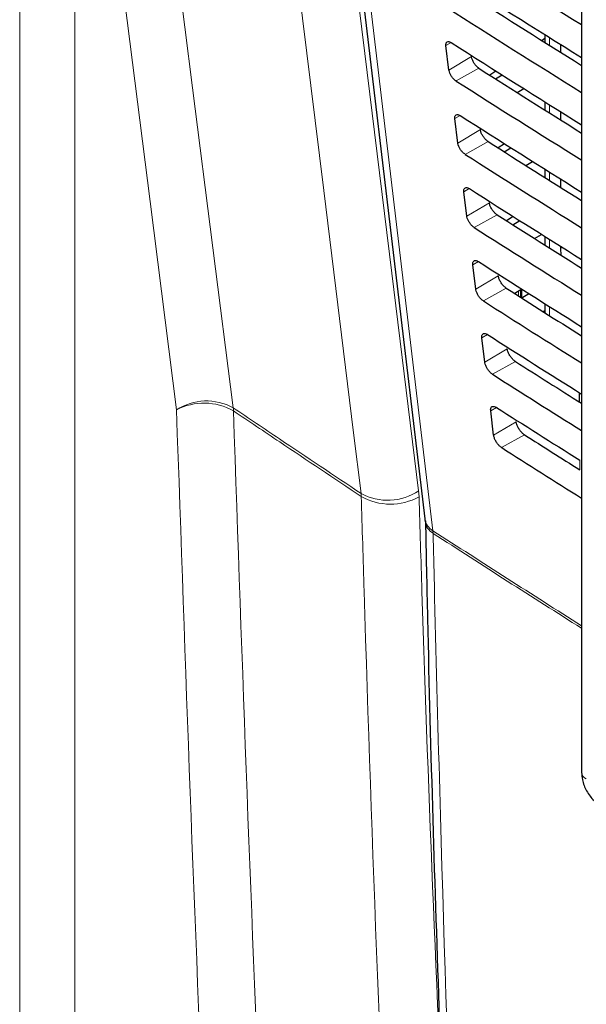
# Paper-space layout 'Blatt4' of a CAD drawing. Header units: millimetres. Extents: x 5 to 418, y 2 to 292.
# Tile 11 of 86: x 127 to 134, y 145 to 158. Entities that reach past the tile are written whole.
import ezdxf

# ---------------------------------------------------------------- set-up
doc = ezdxf.new("R2010")
doc.units = ezdxf.units.MM

psp = doc.layouts.new('Blatt4')

# ---------------------------------------------------------------- linework, layer by layer
at = {"color": 7, "linetype": 'Continuous', "lineweight": 18}
for p, q in [((126.852, 128.97), (126.852, 162.899)), ((127.54, 162.889), (127.54, 128.959)), ((133.472, 157.522), (133.472, 157.424)), ((132.242, 157.459), (132.177, 157.421)), ((132.495, 157.284), (132.214, 157.116)), ((132.589, 157.138), (132.303, 156.979)), ((133.472, 156.681), (133.472, 156.579)), ((132.355, 156.547), (132.289, 156.508)), ((132.607, 156.371), (132.326, 156.203)), ((132.703, 156.222), (132.417, 156.062)), ((133.472, 155.84), (133.472, 155.735)), ((132.469, 155.635), (132.401, 155.595)), ((132.719, 155.458), (132.438, 155.29)), ((132.817, 155.306), (132.531, 155.146)), ((133.082, 155.222), (133.082, 155.245)), ((133.472, 154.999), (133.472, 154.89)), ((133.608, 154.887), (133.63, 154.9)), ((132.582, 154.723), (132.512, 154.682)), ((132.831, 154.545), (132.55, 154.377)), ((132.931, 154.389), (132.645, 154.23)), ((133.082, 154.293), (133.082, 154.349)), ((133.126, 154.377), (133.126, 154.27)), ((133.472, 154.158), (133.472, 154.046)), ((132.695, 153.811), (132.624, 153.769)), ((132.943, 153.632), (132.662, 153.464)), ((133.045, 153.473), (132.759, 153.313)), ((133.871, 153.067), (133.871, 152.95)), ((132.809, 152.899), (132.736, 152.856)), ((133.054, 152.719), (132.773, 152.551)), ((133.159, 152.556), (132.873, 152.397)), ((133.848, 152.119), (133.848, 152.24)), ((131.842, 151.782), (131.836, 151.858)), ((131.119, 151.786), (131.116, 151.824)), ((132.017, 151.325), (132.015, 151.358))]:
    psp.add_line(p, q, dxfattribs=at)
at = {"color": 7, "linetype": 'Continuous', "lineweight": 25}
for p, q in [((130.64, 162.245), (131.914, 151.506)), ((133.872, 162.001), (133.872, 148.337)), ((133.414, 157.559), (133.414, 157.461)), ((132.214, 157.116), (132.177, 157.421)), ((133.414, 157.509), (133.377, 157.484)), ((133.608, 157.437), (133.608, 157.339)), ((132.802, 157.103), (132.724, 157.052)), ((132.798, 157.006), (132.878, 157.055)), ((133.068, 156.834), (133.149, 156.884)), ((133.414, 156.718), (133.414, 156.616)), ((133.608, 156.596), (133.608, 156.494)), ((132.326, 156.203), (132.289, 156.508)), ((132.909, 156.195), (132.829, 156.142)), ((132.906, 156.093), (132.989, 156.144)), ((133.177, 155.921), (133.26, 155.973)), ((133.414, 155.877), (133.414, 155.772)), ((133.608, 155.755), (133.608, 155.65)), ((132.438, 155.29), (132.401, 155.595)), ((133.017, 155.286), (132.934, 155.231)), ((133.014, 155.18), (133.101, 155.234)), ((133.285, 155.009), (133.372, 155.062)), ((133.414, 155.036), (133.414, 154.927)), ((133.608, 154.914), (133.608, 154.887)), ((133.608, 154.887), (133.612, 154.802)), ((132.55, 154.377), (132.512, 154.682)), ((133.125, 154.378), (133.038, 154.321)), ((133.112, 154.274), (133.112, 154.37)), ((133.123, 154.267), (133.212, 154.323)), ((133.414, 154.195), (133.414, 154.083)), ((133.393, 154.096), (133.414, 154.109)), ((132.662, 153.464), (132.624, 153.769)), ((133.841, 153.085), (133.841, 152.968)), ((132.773, 152.551), (132.736, 152.856))]:
    psp.add_line(p, q, dxfattribs=at)
at = {"color": 7, "linetype": 'Continuous', "lineweight": 18, "flags": 128}
for points in [[(128.145, 163.73), (128.242, 162.971), (128.627, 159.932), (129.012, 156.894), (129.519, 152.895)], [(128.811, 152.868), (128.48, 155.474), (128.131, 158.231), (127.607, 162.365), (127.54, 162.889)], [(131.116, 151.824), (131.023, 152.582), (130.65, 155.612), (130.276, 158.643), (129.785, 162.633)], [(130.505, 162.667), (130.655, 161.448), (131.163, 157.324), (131.502, 154.575), (131.836, 151.858)], [(130.741, 162.097), (130.812, 161.495), (131.098, 159.089), (132.015, 151.358)]]:
    psp.add_lwpolyline(points, dxfattribs=at)
at = {"color": 7, "linetype": 'Continuous', "lineweight": 18}
for centre, radius, start, end in [((129.187, 152.292), 0.688, 61.1102, 123.1325), ((129.155, 152.21), 0.743, 60.4366, 117.6295), ((129.131, 152.847), 0.392, 1.3899, 7.003), ((131.449, 152.424), 0.686, 241.0203, 304.3931), ((131.484, 152.431), 0.741, 240.4753, 298.8593), ((132.121, 151.539), 0.21, 188.8721, 239.5969), ((132.11, 151.496), 0.194, 184.064, 241.5526), ((226.028, 296.316), 172.775, 237.03446, 237.76528), ((225.978, 296.2), 172.677, 237.03406, 237.76451), ((133.968, 148.344), 0.0961, 184.1293, 247.1908)]:
    psp.add_arc(centre, radius, start, end, dxfattribs=at)
at = {"color": 7, "linetype": 'Continuous', "lineweight": 25}
for centre, major_axis, ratio, start_param, end_param in [((279.664, 233.097), (199.061, -2.957), 0.567125, 3.885662, 3.899014), ((280.323, 238.684), (199.914, 3.076), 0.587275, 3.868413, 3.881303), ((279.665, 232.117), (198.497, -2.949), 0.567125, 3.88552, 3.895945), ((279.664, 232.117), (198.901, -2.955), 0.567125, 3.885622, 3.898143), ((280.323, 237.704), (199.753, 3.074), 0.587275, 3.868373, 3.880439), ((279.665, 231.137), (198.337, -2.946), 0.567125, 3.88548, 3.895066), ((279.665, 231.137), (198.74, -2.952), 0.567125, 3.885581, 3.89727), ((280.322, 236.724), (199.592, 3.071), 0.587275, 3.868333, 3.879574), ((279.665, 230.158), (198.176, -2.944), 0.567125, 3.885439, 3.894186), ((279.665, 230.157), (198.58, -2.95), 0.567125, 3.885541, 3.896395), ((280.322, 235.744), (199.432, 3.069), 0.587275, 3.868293, 3.878706), ((279.666, 229.178), (198.016, -2.942), 0.567125, 3.885399, 3.893303), ((279.665, 229.178), (198.419, -2.948), 0.567125, 3.885501, 3.895518), ((280.322, 234.764), (199.271, 3.066), 0.587275, 3.868253, 3.877836), ((279.666, 228.198), (197.855, -2.939), 0.567125, 3.885358, 3.892417), ((279.665, 228.198), (198.259, -2.945), 0.567125, 3.88546, 3.894638), ((280.322, 233.784), (199.111, 3.064), 0.587275, 3.868213, 3.876956), ((279.666, 227.219), (197.694, -2.937), 0.567125, 3.885318, 3.891522), ((279.666, 227.218), (198.098, -2.943), 0.567125, 3.88542, 3.893756), ((280.321, 232.804), (198.95, 3.061), 0.587275, 3.868173, 3.875914), ((279.667, 226.239), (197.534, -2.934), 0.567125, 3.885277, 3.890463), ((279.666, 226.239), (197.937, -2.94), 0.567125, 3.885379, 3.892872)]:
    psp.add_ellipse(centre, major_axis=major_axis, ratio=ratio, start_param=start_param, end_param=end_param, dxfattribs=at)
for points, knots in [([(132.177, 157.421), (132.177, 157.425), (132.176, 157.439), (132.18, 157.457), (132.193, 157.471), (132.213, 157.473), (132.232, 157.466), (132.242, 157.459), (132.243, 157.458)], [0, 0, 0, 0, 0.0949792, 0.3119739, 0.5296104, 0.7467217, 0.9620986, 1, 1, 1, 1]), ([(132.589, 157.138), (132.585, 157.141), (132.572, 157.15), (132.549, 157.173), (132.524, 157.206), (132.506, 157.242), (132.498, 157.269), (132.496, 157.282), (132.495, 157.284)], [0, 0, 0, 0, 0.098634, 0.310715, 0.522207, 0.734193, 0.947825, 1, 1, 1, 1]), ([(132.303, 156.979), (132.299, 156.981), (132.287, 156.99), (132.265, 157.01), (132.242, 157.042), (132.225, 157.076), (132.217, 157.101), (132.215, 157.114), (132.214, 157.116)], [0, 0, 0, 0, 0.091609, 0.303723, 0.515218, 0.727167, 0.940735, 1, 1, 1, 1]), ([(132.289, 156.508), (132.289, 156.512), (132.287, 156.526), (132.292, 156.545), (132.305, 156.559), (132.326, 156.561), (132.345, 156.554), (132.355, 156.547), (132.357, 156.546)], [0, 0, 0, 0, 0.097964, 0.3149759, 0.5326169, 0.7497141, 0.965065, 1, 1, 1, 1]), ([(132.703, 156.222), (132.699, 156.225), (132.685, 156.235), (132.661, 156.258), (132.636, 156.292), (132.618, 156.329), (132.609, 156.356), (132.608, 156.369), (132.607, 156.371)], [0, 0, 0, 0, 0.101205, 0.313275, 0.524765, 0.736765, 0.950421, 1, 1, 1, 1]), ([(132.417, 156.062), (132.413, 156.065), (132.4, 156.074), (132.378, 156.095), (132.354, 156.127), (132.336, 156.162), (132.328, 156.188), (132.327, 156.201), (132.326, 156.203)], [0, 0, 0, 0, 0.094506, 0.306607, 0.5181, 0.730064, 0.943658, 1, 1, 1, 1]), ([(132.401, 155.595), (132.4, 155.599), (132.399, 155.614), (132.404, 155.634), (132.418, 155.647), (132.439, 155.649), (132.458, 155.642), (132.469, 155.635), (132.47, 155.634)], [0, 0, 0, 0, 0.100806, 0.317834, 0.53548, 0.752564, 0.96789, 1, 1, 1, 1]), ([(132.817, 155.306), (132.812, 155.309), (132.798, 155.319), (132.774, 155.342), (132.749, 155.377), (132.729, 155.415), (132.721, 155.442), (132.719, 155.456), (132.719, 155.458)], [0, 0, 0, 0, 0.103661, 0.315721, 0.52721, 0.739224, 0.952903, 1, 1, 1, 1]), ([(132.531, 155.146), (132.527, 155.149), (132.513, 155.158), (132.491, 155.18), (132.467, 155.213), (132.448, 155.249), (132.44, 155.275), (132.438, 155.288), (132.438, 155.29)], [0, 0, 0, 0, 0.097267, 0.309354, 0.520846, 0.732825, 0.946444, 1, 1, 1, 1]), ([(132.512, 154.682), (132.512, 154.686), (132.511, 154.702), (132.516, 154.722), (132.53, 154.736), (132.552, 154.737), (132.572, 154.73), (132.582, 154.723), (132.583, 154.722)], [0, 0, 0, 0, 0.103516, 0.32056, 0.538209, 0.75528, 0.970583, 1, 1, 1, 1]), ([(132.931, 154.389), (132.926, 154.393), (132.911, 154.403), (132.887, 154.427), (132.861, 154.463), (132.841, 154.502), (132.833, 154.529), (132.831, 154.543), (132.831, 154.545)], [0, 0, 0, 0, 0.10601, 0.31806, 0.52955, 0.741577, 0.955277, 1, 1, 1, 1]), ([(132.645, 154.23), (132.64, 154.233), (132.627, 154.242), (132.603, 154.265), (132.579, 154.298), (132.56, 154.335), (132.552, 154.362), (132.55, 154.375), (132.55, 154.377)], [0, 0, 0, 0, 0.0999, 0.311976, 0.523466, 0.735459, 0.949103, 1, 1, 1, 1]), ([(132.624, 153.769), (132.624, 153.774), (132.623, 153.789), (132.628, 153.81), (132.643, 153.824), (132.665, 153.825), (132.685, 153.818), (132.696, 153.811), (132.697, 153.81)], [0, 0, 0, 0, 0.106103, 0.323161, 0.540814, 0.757873, 0.973154, 1, 1, 1, 1]), ([(133.045, 153.473), (133.04, 153.476), (133.025, 153.487), (132.999, 153.512), (132.973, 153.549), (132.953, 153.588), (132.945, 153.616), (132.943, 153.63), (132.943, 153.632)], [0, 0, 0, 0, 0.1082593, 0.3203, 0.5317894, 0.7438293, 0.9575507, 1, 1, 1, 1]), ([(132.759, 153.313), (132.754, 153.316), (132.74, 153.326), (132.716, 153.35), (132.691, 153.384), (132.672, 153.422), (132.664, 153.448), (132.662, 153.462), (132.662, 153.464)], [0, 0, 0, 0, 0.102414, 0.314479, 0.525969, 0.737976, 0.951642, 1, 1, 1, 1]), ([(132.736, 152.856), (132.736, 152.861), (132.734, 152.877), (132.74, 152.898), (132.755, 152.912), (132.778, 152.914), (132.798, 152.905), (132.809, 152.899), (132.81, 152.898)], [0, 0, 0, 0, 0.108574, 0.325646, 0.543303, 0.76035, 0.97561, 1, 1, 1, 1]), ([(133.159, 152.556), (133.154, 152.56), (133.138, 152.571), (133.112, 152.597), (133.085, 152.634), (133.065, 152.675), (133.057, 152.703), (133.055, 152.717), (133.054, 152.719)], [0, 0, 0, 0, 0.1104144, 0.3224465, 0.5339362, 0.7459886, 0.9597301, 1, 1, 1, 1]), ([(132.873, 152.397), (132.868, 152.4), (132.853, 152.41), (132.829, 152.434), (132.803, 152.47), (132.784, 152.508), (132.776, 152.535), (132.774, 152.549), (132.773, 152.551)], [0, 0, 0, 0, 0.104817, 0.316872, 0.528361, 0.740382, 0.954071, 1, 1, 1, 1]), ([(131.914, 151.504), (131.914, 151.501), (131.916, 151.493), (131.916, 151.478), (131.916, 151.468)], [0, 0, 0, 0, 0.36939, 1, 1, 1, 1]), ([(131.921, 151.482), (131.929, 151.074), (131.971, 148.987), (132.089, 145.247), (132.276, 140.263), (132.483, 135.773), (132.644, 132.956), (132.711, 131.78)], [0, 0, 0, 0, 0.0612246, 0.3135931, 0.5660969, 0.8186987, 1, 1, 1, 1]), ([(133.872, 148.337), (133.874, 148.306), (133.879, 148.228), (133.93, 148.103), (134.013, 147.988), (134.084, 147.939), (134.113, 147.919)], [0, 0, 0, 0, 0.187821, 0.477899, 0.78076, 1, 1, 1, 1])]:
    psp.add_open_spline(points, degree=3, knots=knots, dxfattribs=at)
at = {"color": 7, "linetype": 'Continuous', "lineweight": 18}
for points, knots in [([(129.98, 130.087), (129.892, 131.333), (129.579, 135.716), (129.144, 143.285), (128.922, 149.678), (128.811, 152.868)], [0, 0, 0, 0, 0.165898, 0.583778, 1, 1, 1, 1]), ([(129.519, 152.895), (129.712, 152.765), (130.243, 152.407), (130.777, 152.051), (131.116, 151.824)], [0, 0, 0, 0, 0.363001, 1, 1, 1, 1]), ([(129.522, 152.856), (129.633, 149.669), (129.855, 143.281), (130.29, 135.718), (130.602, 131.338), (130.691, 130.093)], [0, 0, 0, 0, 0.416221, 0.834102, 1, 1, 1, 1]), ([(131.119, 151.786), (130.78, 152.013), (130.246, 152.369), (129.715, 152.727), (129.522, 152.856)], [0, 0, 0, 0, 0.637019, 1, 1, 1, 1]), ([(132.054, 131.956), (131.87, 134.973), (131.494, 141.141), (131.237, 147.786), (131.131, 151.391), (131.119, 151.786)], [0, 0, 0, 0, 0.460212, 0.940949, 1, 1, 1, 1]), ([(131.842, 151.782), (131.853, 151.387), (131.942, 148.358), (132.074, 145.356), (132.189, 142.744)], [0, 0, 0, 0, 0.1301504, 1, 1, 1, 1]), ([(132.017, 151.325), (132.022, 151.111), (132.047, 150.038), (132.165, 145.544), (132.396, 139.171), (132.692, 133.717), (132.805, 131.623)], [0, 0, 0, 0, 0.032288, 0.161438, 0.678067, 1, 1, 1, 1])]:
    psp.add_open_spline(points, degree=3, knots=knots, dxfattribs=at)

doc.saveas('drawing.dxf')
